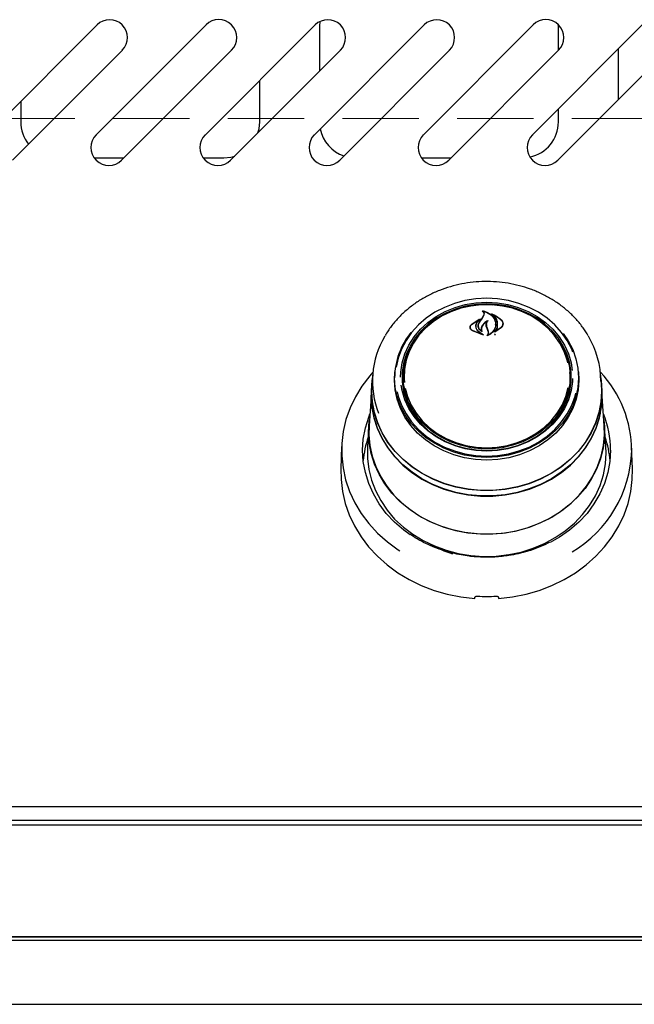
# Model space of a CAD drawing. Header units: inches. Extents: x 36 to 211, y 21 to 146.
# Tile 8 of 52: x 87.07 to 93.5, y 46.13 to 56.43. Entities that reach past the tile are written whole.
import ezdxf

# ---------------------------------------------------------------- set-up
doc = ezdxf.new("R2010")
doc.units = ezdxf.units.IN
doc.header["$LTSCALE"] = 16
doc.header["$MEASUREMENT"] = 0
doc.linetypes.add('HIDDEN', pattern=[0.075, 0.05, -0.025])
doc.layers.add('FORMAT', color=7, linetype='Continuous')

msp = doc.modelspace()

# ---------------------------------------------------------------- linework, layer by layer
at = {"color": 7, "linetype": 'Continuous', "lineweight": 25}
for p, q in [((86.726, 55.227), (87.875, 56.376)), ((87.867, 55.227), (89.016, 56.376)), ((89.008, 55.227), (90.157, 56.376)), ((90.149, 55.227), (91.298, 56.376)), ((90.205, 56.411), (90.202, 56.362)), ((90.202, 56.362), (90.202, 55.891)), ((91.29, 55.227), (92.439, 56.376)), ((92.431, 55.227), (93.58, 56.376)), ((92.702, 56.362), (92.701, 56.379)), ((92.702, 56.109), (92.702, 56.362)), ((88.14, 56.111), (86.991, 54.962)), ((89.281, 56.111), (88.132, 54.962)), ((90.422, 56.111), (89.273, 54.962)), ((91.563, 56.111), (90.414, 54.962)), ((92.704, 56.111), (91.555, 54.962)), ((93.845, 56.111), (92.696, 54.962)), ((93.327, 56.123), (93.327, 55.593)), ((89.577, 55.362), (89.577, 55.796)), ((87.077, 55.578), (87.077, 55.362)), ((92.702, 55.362), (92.702, 55.498)), ((87.846, 54.987), (88.156, 54.987)), ((88.987, 54.987), (89.202, 54.987)), ((91.269, 54.987), (91.579, 54.987)), ((91.862, 53.448), (91.952, 53.452)), ((91.913, 53.385), (91.913, 53.379)), ((91.926, 53.346), (91.926, 53.352)), ((91.952, 53.452), (92.018, 53.45)), ((92.009, 53.351), (92.009, 53.346)), ((91.794, 53.244), (91.886, 53.302)), ((91.795, 53.245), (91.873, 53.298)), ((91.874, 53.296), (91.846, 53.263)), ((91.874, 53.294), (91.874, 53.297)), ((91.875, 53.263), (91.908, 53.312)), ((91.906, 53.309), (91.923, 53.341)), ((91.908, 53.312), (91.925, 53.345)), ((92.122, 53.24), (92.122, 53.251)), ((91.781, 53.215), (91.781, 53.202)), ((91.917, 53.133), (91.802, 53.178)), ((91.908, 53.136), (91.803, 53.179)), ((91.838, 53.225), (91.838, 53.217)), ((91.865, 53.229), (91.865, 53.228)), ((91.865, 53.17), (91.909, 53.137)), ((91.866, 53.172), (91.918, 53.134)), ((91.897, 53.197), (91.897, 53.184)), ((91.901, 53.173), (91.901, 53.173)), ((91.957, 53.2), (91.948, 53.225)), ((91.949, 53.241), (91.949, 53.225)), ((91.959, 53.202), (91.95, 53.227)), ((91.969, 53.17), (91.957, 53.2)), ((91.971, 53.171), (91.959, 53.202)), ((91.971, 53.149), (91.971, 53.159)), ((92.107, 53.21), (92.038, 53.163)), ((92.044, 53.169), (92.044, 53.169)), ((92.045, 53.243), (92.045, 53.245)), ((92.105, 53.212), (92.045, 53.169)), ((92.037, 53.133), (92.044, 53.144)), ((90.986, 52.661), (90.992, 52.748)), ((90.991, 52.736), (90.989, 52.712)), ((91.08, 52.742), (91.078, 52.714)), ((92.825, 52.714), (92.823, 52.742)), ((92.914, 52.712), (92.913, 52.736)), ((90.759, 52.712), (90.751, 52.61)), ((91.077, 52.668), (91.078, 52.714)), ((92.835, 52.633), (92.836, 52.667)), ((93.152, 52.61), (93.145, 52.712)), ((90.749, 52.61), (90.745, 52.556)), ((90.749, 52.547), (90.751, 52.61)), ((93.158, 52.556), (93.154, 52.61)), ((93.16, 52.493), (93.158, 52.556)), ((90.743, 52.493), (90.721, 52.183)), ((93.182, 52.183), (93.16, 52.493)), ((90.719, 52.183), (90.704, 51.965)), ((93.199, 51.965), (93.184, 52.183)), ((90.434, 51.968), (90.426, 51.734)), ((93.202, 51.899), (93.199, 51.965)), ((93.477, 51.734), (93.469, 51.968)), ((91.922, 50.817), (91.922, 50.809)), ((91.981, 50.809), (91.981, 50.817)), ((104.952, 48.196), (65.452, 48.196)), ((65.49, 48.008), (104.914, 48.008)), ((101.973, 48.054), (68.431, 48.054)), ((65.49, 46.836), (104.914, 46.836)), ((101.827, 46.836), (68.577, 46.836)), ((101.827, 46.798), (68.577, 46.798)), ((66.327, 46.132), (104.077, 46.132))]:
    msp.add_line(p, q, dxfattribs=at)
at = {"color": 7, "linetype": 'Continuous', "lineweight": 25, "flags": 128}
for points in [[(89.559, 55.248), (89.57, 55.288), (89.577, 55.362)], [(89.202, 54.987), (89.275, 54.994), (89.315, 55.004)], [(91.952, 53.517), (91.837, 53.511), (91.724, 53.493), (91.614, 53.463), (91.509, 53.422), (91.41, 53.371), (91.32, 53.309), (91.238, 53.239), (91.167, 53.16), (91.108, 53.075), (91.061, 52.984), (91.026, 52.889), (91.006, 52.796)], [(91.052, 52.692), (91.054, 52.745), (91.068, 52.842), (91.096, 52.937), (91.138, 53.028), (91.192, 53.114), (91.259, 53.193), (91.336, 53.264), (91.423, 53.327), (91.518, 53.379), (91.621, 53.421), (91.728, 53.451), (91.839, 53.469), (91.952, 53.476)], [(91.952, 53.458), (91.841, 53.452), (91.732, 53.434), (91.626, 53.404), (91.525, 53.363), (91.431, 53.311), (91.345, 53.25), (91.269, 53.18), (91.204, 53.102), (91.15, 53.017), (91.109, 52.928), (91.082, 52.835), (91.068, 52.739), (91.068, 52.643), (91.082, 52.547), (91.109, 52.454), (91.15, 52.364), (91.204, 52.28), (91.269, 52.202), (91.345, 52.132), (91.431, 52.07), (91.525, 52.019), (91.626, 51.978), (91.732, 51.948), (91.841, 51.93), (91.952, 51.924), (92.063, 51.93), (92.172, 51.948), (92.278, 51.978), (92.378, 52.019), (92.472, 52.07), (92.558, 52.132), (92.634, 52.202), (92.7, 52.28), (92.753, 52.364), (92.794, 52.454), (92.822, 52.547), (92.836, 52.643), (92.836, 52.739), (92.822, 52.835), (92.794, 52.928), (92.753, 53.017), (92.7, 53.102), (92.634, 53.18), (92.558, 53.25), (92.472, 53.311), (92.378, 53.363), (92.278, 53.404), (92.172, 53.434), (92.063, 53.452), (91.952, 53.458)], [(91.917, 53.519), (91.952, 53.52), (91.996, 53.519)], [(92.855, 52.954), (92.843, 52.984), (92.796, 53.075), (92.736, 53.16), (92.665, 53.239), (92.584, 53.309), (92.493, 53.371), (92.395, 53.422), (92.29, 53.463), (92.18, 53.493), (92.067, 53.511), (91.952, 53.517)], [(91.952, 53.476), (92.064, 53.469), (92.175, 53.451), (92.283, 53.421), (92.385, 53.379), (92.48, 53.327), (92.568, 53.264), (92.645, 53.193), (92.711, 53.114), (92.766, 53.028), (92.807, 52.937), (92.835, 52.842), (92.848, 52.762)], [(92.8, 52.843), (92.794, 52.868), (92.762, 52.96), (92.718, 53.048), (92.66, 53.13), (92.591, 53.205), (92.512, 53.272), (92.423, 53.329), (92.327, 53.376), (92.224, 53.412), (92.117, 53.436), (92.007, 53.448), (91.896, 53.448), (91.787, 53.436), (91.68, 53.412), (91.577, 53.376), (91.481, 53.329), (91.392, 53.272), (91.312, 53.205), (91.243, 53.13), (91.186, 53.048), (91.141, 52.96), (91.11, 52.868), (91.092, 52.774), (91.088, 52.678), (91.091, 52.635)], [(92.754, 53.147), (92.804, 53.073), (92.852, 52.982), (92.886, 52.885), (92.907, 52.786), (92.914, 52.686), (92.907, 52.585), (92.886, 52.486), (92.852, 52.39), (92.804, 52.298), (92.744, 52.212), (92.672, 52.133), (92.59, 52.062), (92.499, 52), (92.399, 51.948), (92.293, 51.906), (92.182, 51.876), (92.068, 51.858), (91.952, 51.852), (91.836, 51.858), (91.721, 51.876), (91.61, 51.906), (91.504, 51.948), (91.405, 52), (91.313, 52.062), (91.231, 52.133), (91.159, 52.212), (91.099, 52.298), (91.052, 52.39), (91.017, 52.486), (90.996, 52.585), (90.989, 52.686), (90.989, 52.686)], [(92.736, 53.028), (92.75, 53.002), (92.789, 52.911), (92.814, 52.817), (92.824, 52.721), (92.821, 52.624), (92.803, 52.528), (92.771, 52.435), (92.726, 52.347), (92.668, 52.264), (92.598, 52.188), (92.518, 52.121), (92.428, 52.063), (92.331, 52.015), (92.227, 51.979), (92.119, 51.954), (92.008, 51.942), (91.896, 51.942), (91.785, 51.954), (91.677, 51.979), (91.573, 52.015), (91.475, 52.063), (91.386, 52.121), (91.305, 52.188), (91.236, 52.264), (91.178, 52.347), (91.132, 52.435), (91.101, 52.528), (91.083, 52.624), (91.079, 52.721), (91.09, 52.817), (91.115, 52.911), (91.153, 53.002), (91.155, 53.006)], [(90.761, 52.744), (90.728, 52.705), (90.647, 52.599), (90.578, 52.487), (90.522, 52.37), (90.479, 52.248), (90.451, 52.123), (90.436, 51.997), (90.435, 51.87), (90.449, 51.744), (90.476, 51.619), (90.518, 51.497), (90.572, 51.379), (90.64, 51.266), (90.72, 51.16), (90.811, 51.06), (90.913, 50.969), (91.025, 50.887), (91.043, 50.875)], [(92.912, 52.748), (92.917, 52.661), (92.91, 52.56), (92.889, 52.461), (92.854, 52.364), (92.806, 52.272), (92.746, 52.186), (92.674, 52.106), (92.592, 52.035), (92.5, 51.973), (92.4, 51.921), (92.294, 51.879), (92.183, 51.849), (92.068, 51.831), (91.952, 51.825), (91.835, 51.831), (91.721, 51.849), (91.609, 51.879), (91.503, 51.921), (91.403, 51.973), (91.312, 52.035), (91.229, 52.106), (91.157, 52.186), (91.097, 52.272), (91.049, 52.364), (91.015, 52.461), (90.993, 52.56), (90.986, 52.661), (90.986, 52.661)], [(90.747, 52.547), (90.754, 52.659), (90.756, 52.674)], [(93.148, 52.674), (93.149, 52.659), (93.157, 52.547), (93.149, 52.434), (93.128, 52.322), (93.093, 52.214), (93.045, 52.109), (92.984, 52.009), (92.911, 51.915), (92.826, 51.829), (92.732, 51.751), (92.628, 51.683), (92.516, 51.625), (92.398, 51.577), (92.274, 51.541), (92.147, 51.517), (92.017, 51.505), (91.887, 51.505), (91.757, 51.517), (91.629, 51.541), (91.506, 51.577), (91.387, 51.625), (91.276, 51.683), (91.172, 51.751), (91.077, 51.829), (90.993, 51.915), (90.919, 52.009), (90.858, 52.109), (90.81, 52.214), (90.775, 52.322), (90.754, 52.434), (90.747, 52.547)], [(92.851, 52.679), (92.85, 52.648), (92.835, 52.551), (92.807, 52.456), (92.766, 52.365), (92.711, 52.279), (92.645, 52.2), (92.568, 52.129), (92.48, 52.066), (92.385, 52.014), (92.283, 51.972), (92.175, 51.942), (92.064, 51.924), (91.952, 51.917), (91.839, 51.924), (91.728, 51.942), (91.621, 51.972), (91.518, 52.014), (91.423, 52.066), (91.336, 52.129), (91.259, 52.2), (91.192, 52.279), (91.138, 52.365), (91.096, 52.456), (91.068, 52.551), (91.058, 52.609)], [(90.745, 52.556), (90.743, 52.493), (90.75, 52.38), (90.771, 52.268), (90.806, 52.158), (90.855, 52.053), (90.916, 51.953), (90.99, 51.859), (91.074, 51.773), (91.169, 51.695), (91.274, 51.626), (91.386, 51.568), (91.504, 51.52), (91.628, 51.484), (91.756, 51.46), (91.886, 51.448), (92.017, 51.448), (92.147, 51.46), (92.275, 51.484), (92.399, 51.52), (92.518, 51.568), (92.63, 51.626), (92.734, 51.695), (92.829, 51.773), (92.914, 51.859), (92.987, 51.953), (93.049, 52.053), (93.097, 52.158), (93.132, 52.268), (93.153, 52.38), (93.16, 52.493)], [(93.152, 52.61), (93.154, 52.547), (93.147, 52.434), (93.126, 52.323), (93.091, 52.214), (93.043, 52.109), (92.982, 52.01), (92.909, 51.916), (92.825, 51.831), (92.73, 51.753), (92.627, 51.685), (92.515, 51.627), (92.397, 51.579), (92.273, 51.543), (92.146, 51.519), (92.017, 51.507), (91.887, 51.507), (91.757, 51.519), (91.63, 51.543), (91.507, 51.579), (91.388, 51.627), (91.277, 51.685), (91.173, 51.753), (91.079, 51.831), (90.994, 51.916), (90.921, 52.01), (90.86, 52.109), (90.812, 52.214), (90.777, 52.323), (90.756, 52.434), (90.749, 52.547)], [(91.015, 52.539), (91.026, 52.494), (91.061, 52.399), (91.108, 52.308), (91.167, 52.223), (91.238, 52.144), (91.32, 52.074), (91.41, 52.012), (91.509, 51.961), (91.614, 51.92), (91.724, 51.89), (91.837, 51.872), (91.952, 51.866), (92.067, 51.872), (92.18, 51.89), (92.29, 51.92), (92.395, 51.961), (92.493, 52.012), (92.584, 52.074), (92.665, 52.144), (92.736, 52.223), (92.796, 52.308), (92.843, 52.399), (92.877, 52.494), (92.885, 52.524)], [(91.1, 52.576), (91.124, 52.489), (91.162, 52.399), (91.213, 52.314), (91.276, 52.235), (91.351, 52.165), (91.435, 52.102), (91.528, 52.05), (91.628, 52.008), (91.733, 51.978), (91.841, 51.96), (91.952, 51.954)], [(91.952, 51.954), (92.062, 51.96), (92.171, 51.978), (92.276, 52.008), (92.376, 52.05), (92.468, 52.102), (92.553, 52.165), (92.627, 52.235), (92.69, 52.314), (92.742, 52.399), (92.78, 52.489), (92.804, 52.582)], [(93.14, 52.314), (93.13, 52.269), (93.095, 52.16), (93.047, 52.054), (92.985, 51.955), (92.912, 51.861), (92.828, 51.775), (92.733, 51.697), (92.629, 51.628), (92.517, 51.57), (92.398, 51.523), (92.274, 51.486), (92.147, 51.462), (92.017, 51.45), (91.886, 51.45), (91.757, 51.462), (91.629, 51.486), (91.505, 51.523), (91.387, 51.57), (91.275, 51.628), (91.171, 51.697), (91.076, 51.775), (90.991, 51.861), (90.918, 51.955), (90.857, 52.054), (90.809, 52.16), (90.774, 52.269), (90.752, 52.38), (90.745, 52.493), (90.746, 52.517)], [(91.15, 51.044), (91.084, 51.093), (90.987, 51.176), (90.902, 51.267), (90.828, 51.366), (90.766, 51.471), (90.718, 51.58), (90.683, 51.694), (90.661, 51.81), (90.654, 51.928), (90.661, 52.045), (90.683, 52.161), (90.718, 52.275), (90.73, 52.307)], [(90.717, 52.118), (90.724, 52.232), (90.726, 52.246)], [(93.178, 52.246), (93.185, 52.175), (93.185, 52.061), (93.171, 51.948), (93.143, 51.837), (93.102, 51.728), (93.047, 51.625), (92.981, 51.527), (92.902, 51.435), (92.813, 51.352), (92.714, 51.277), (92.607, 51.211), (92.492, 51.156), (92.371, 51.112), (92.245, 51.079), (92.116, 51.058), (91.985, 51.049), (91.853, 51.052), (91.723, 51.067), (91.595, 51.094), (91.472, 51.133), (91.353, 51.182), (91.242, 51.243), (91.139, 51.313), (91.045, 51.393), (90.961, 51.48), (90.888, 51.575), (90.827, 51.676), (90.779, 51.782), (90.745, 51.892), (90.724, 52.004), (90.717, 52.118), (90.717, 52.118)], [(90.721, 52.183), (90.72, 52.09), (90.73, 51.976), (90.754, 51.865), (90.792, 51.756), (90.843, 51.651), (90.907, 51.552), (90.982, 51.459), (91.069, 51.373), (91.165, 51.296), (91.27, 51.229), (91.383, 51.171), (91.503, 51.124), (91.627, 51.088), (91.756, 51.064), (91.886, 51.052), (92.017, 51.052), (92.148, 51.064), (92.276, 51.088), (92.401, 51.124), (92.52, 51.171), (92.633, 51.229), (92.738, 51.296), (92.835, 51.373), (92.921, 51.459), (92.997, 51.552), (93.06, 51.651), (93.111, 51.756), (93.149, 51.865), (93.173, 51.976), (93.184, 52.09), (93.182, 52.183)], [(90.704, 51.965), (90.704, 51.957), (90.704, 51.842), (90.718, 51.727), (90.746, 51.615), (90.788, 51.505), (90.843, 51.4), (90.91, 51.301), (90.989, 51.208), (91.08, 51.124), (91.18, 51.048), (91.289, 50.982), (91.405, 50.926), (91.528, 50.881), (91.655, 50.848), (91.786, 50.826), (91.918, 50.817), (92.051, 50.82), (92.183, 50.836), (92.313, 50.863), (92.438, 50.902), (92.557, 50.952), (92.67, 51.014), (92.775, 51.085), (92.87, 51.165), (92.955, 51.254), (93.029, 51.35), (93.09, 51.452), (93.139, 51.559), (93.174, 51.671), (93.195, 51.784), (93.202, 51.899), (93.202, 51.899)], [(93.249, 51.928), (93.242, 51.81), (93.221, 51.694), (93.186, 51.58), (93.137, 51.471), (93.075, 51.366), (93.002, 51.267), (92.916, 51.176), (92.82, 51.093), (92.714, 51.019), (92.615, 50.962)], [(90.426, 51.734), (90.428, 51.622), (90.443, 51.496), (90.471, 51.372), (90.514, 51.251), (90.569, 51.135), (90.637, 51.023), (90.717, 50.917), (90.808, 50.819), (90.91, 50.728), (91.021, 50.646), (91.141, 50.574), (91.268, 50.512), (91.402, 50.461), (91.54, 50.421), (91.682, 50.393), (91.827, 50.377)], [(92.077, 50.377), (92.221, 50.393), (92.364, 50.421), (92.502, 50.461), (92.635, 50.512), (92.763, 50.574), (92.882, 50.646), (92.993, 50.728), (93.095, 50.819), (93.186, 50.917), (93.266, 51.023), (93.334, 51.135), (93.39, 51.251), (93.432, 51.372), (93.461, 51.496), (93.476, 51.622), (93.477, 51.734)], [(92.543, 50.946), (92.451, 50.899), (92.373, 50.867)]]:
    msp.add_lwpolyline(points, dxfattribs=at)
at = {"color": 7, "linetype": 'Continuous', "lineweight": 25}
for centre, radius, start, end in [((88.007, 56.244), 0.187, 315, 135), ((89.148, 56.244), 0.188, 315, 135), ((90.289, 56.244), 0.187, 315, 135), ((91.43, 56.244), 0.187, 315, 135), ((92.571, 56.244), 0.188, 315, 135), ((87.452, 55.362), 0.375, 180, 218.3637), ((92.327, 55.362), 0.375, 281.9634, 0), ((87.999, 55.094), 0.188, 135, 315), ((89.14, 55.094), 0.188, 135, 315), ((90.281, 55.094), 0.188, 135, 315), ((90.577, 55.362), 0.375, 191.3821, 251.5096), ((91.422, 55.094), 0.188, 135, 315), ((92.563, 55.094), 0.188, 135, 315), ((99.537, 48.052), 9.267, 145.4389, 145.7917), ((91.753, 52.678), 0.764, 140.9174, 179.4321), ((91.671, 52.65), 0.914, 149.0279, 201.5954), ((92.22, 52.646), 0.927, 0.2413, 30.678), ((91.74, 52.667), 0.672, 156.8618, 182.9101), ((92.16, 52.666), 0.675, 0.0986, 23.0948), ((92.255, 51.914), 1.215, 0.3953, 43.0876), ((91.751, 52.671), 0.674, 180.1873, 206.7427), ((92.155, 52.67), 0.671, 333.2194, 3.8079), ((92.257, 51.926), 0.992, 0.1119, 22.5636), ((91.645, 51.742), 0.987, 161.02, 175.5498), ((92.259, 51.742), 0.987, 4.4502, 18.98), ((92.197, 51.961), 1.274, 300.6207, 358.2355), ((91.93, 51.957), 1.161, 240.5972, 253.2646), ((91.952, 52.159), 1.761, 266.8186, 273.1814)]:
    msp.add_arc(centre, radius, start, end, dxfattribs=at)
for centre, major_axis, start_param, end_param in [((91.64, 50.626), (1.547, 9.033), 4.689058, 4.69059), ((92.264, 50.626), (-1.547, 9.033), 1.592595, 1.594127)]:
    msp.add_ellipse(centre, major_axis=major_axis, ratio=0.024697, start_param=start_param, end_param=end_param, dxfattribs=at)
for points, knots in [([(93.015, 53.125), (92.998, 53.153), (92.961, 53.212), (92.892, 53.296), (92.812, 53.376), (92.722, 53.449), (92.625, 53.513), (92.52, 53.569), (92.41, 53.615), (92.295, 53.65), (92.176, 53.676), (92.055, 53.69), (91.932, 53.694), (91.81, 53.687), (91.69, 53.669), (91.572, 53.64), (91.458, 53.601), (91.349, 53.552), (91.246, 53.494), (91.151, 53.426), (91.064, 53.351), (90.987, 53.268), (90.928, 53.192), (90.9, 53.143), (90.89, 53.126)], [0, 0, 0, 0, 0.041689, 0.088111, 0.134593, 0.181131, 0.227717, 0.274343, 0.321001, 0.367685, 0.414387, 0.461104, 0.507831, 0.554567, 0.601309, 0.648053, 0.694797, 0.741535, 0.788262, 0.834971, 0.881651, 0.928292, 0.974883, 1, 1, 1, 1]), ([(91.906, 53.382), (91.906, 53.382), (91.905, 53.382), (91.905, 53.382), (91.905, 53.383), (91.905, 53.383), (91.905, 53.383), (91.906, 53.383), (91.906, 53.383), (91.906, 53.383), (91.906, 53.383), (91.906, 53.383)], [0, 0, 0, 0, 0.122958, 0.245848, 0.370364, 0.495902, 0.620786, 0.743612, 0.86394, 0.982468, 1, 1, 1, 1]), ([(91.906, 53.383), (91.925, 53.378), (91.963, 53.368), (92.009, 53.334), (92.032, 53.303), (92.039, 53.285), (92.04, 53.282)], [0, 0, 0, 0, 0.296384, 0.623257, 0.953009, 1, 1, 1, 1]), ([(91.923, 53.341), (91.924, 53.345), (91.927, 53.354), (91.923, 53.366), (91.915, 53.376), (91.908, 53.38), (91.906, 53.382)], [0, 0, 0, 0, 0.278319, 0.5566035, 0.8352839, 1, 1, 1, 1]), ([(91.915, 53.385), (91.914, 53.385), (91.914, 53.385), (91.914, 53.385), (91.914, 53.385), (91.913, 53.385), (91.913, 53.385), (91.913, 53.385), (91.913, 53.384), (91.913, 53.384), (91.914, 53.384)], [0, 0, 0, 0, 0.125682, 0.251371, 0.377027, 0.503505, 0.631368, 0.760594, 0.890567, 1, 1, 1, 1]), ([(91.925, 53.345), (91.926, 53.349), (91.929, 53.358), (91.925, 53.372), (91.918, 53.38), (91.914, 53.384), (91.914, 53.384)], [0, 0, 0, 0, 0.3220306, 0.6441899, 0.9666157, 1, 1, 1, 1]), ([(91.915, 53.385), (91.933, 53.379), (91.97, 53.367), (92.015, 53.331), (92.031, 53.3), (92.038, 53.285)], [0, 0, 0, 0, 0.321882, 0.666054, 1, 1, 1, 1]), ([(91.997, 53.352), (91.997, 53.352), (91.997, 53.352), (91.997, 53.352), (91.997, 53.353), (91.997, 53.353), (91.997, 53.353), (91.997, 53.353), (91.998, 53.353), (91.998, 53.353), (91.998, 53.353), (91.998, 53.353)], [0, 0, 0, 0, 0.1174, 0.234738, 0.353577, 0.473635, 0.593524, 0.711905, 0.828134, 0.942556, 1, 1, 1, 1]), ([(92.064, 53.219), (92.066, 53.235), (92.068, 53.268), (92.044, 53.314), (92.016, 53.34), (91.998, 53.351), (91.997, 53.352)], [0, 0, 0, 0, 0.324347, 0.648697, 0.972588, 1, 1, 1, 1]), ([(91.998, 53.353), (92.024, 53.342), (92.065, 53.325), (92.095, 53.298), (92.107, 53.288)], [0, 0, 0, 0, 0.635991, 1, 1, 1, 1]), ([(92.011, 53.352), (92.01, 53.352), (92.01, 53.352), (92.01, 53.352), (92.01, 53.352), (92.009, 53.351), (92.009, 53.351), (92.009, 53.351), (92.009, 53.351), (92.009, 53.35), (92.009, 53.35), (92.009, 53.35)], [0, 0, 0, 0, 0.116355, 0.232718, 0.349012, 0.465942, 0.584001, 0.703207, 0.823076, 0.942819, 1, 1, 1, 1]), ([(92.066, 53.22), (92.067, 53.237), (92.069, 53.27), (92.048, 53.317), (92.022, 53.34), (92.009, 53.35)], [0, 0, 0, 0, 0.348804, 0.697654, 1, 1, 1, 1]), ([(92.011, 53.352), (92.036, 53.339), (92.071, 53.322), (92.098, 53.297), (92.105, 53.29)], [0, 0, 0, 0, 0.718758, 1, 1, 1, 1]), ([(91.846, 53.263), (91.842, 53.254), (91.837, 53.242), (91.836, 53.229), (91.836, 53.226)], [0, 0, 0, 0, 0.775744, 1, 1, 1, 1]), ([(91.848, 53.26), (91.844, 53.251), (91.839, 53.24), (91.838, 53.228), (91.838, 53.225)], [0, 0, 0, 0, 0.7791293, 1, 1, 1, 1]), ([(91.887, 53.301), (91.877, 53.293), (91.861, 53.281), (91.851, 53.265), (91.848, 53.26)], [0, 0, 0, 0, 0.666173, 1, 1, 1, 1]), ([(91.904, 53.168), (91.897, 53.172), (91.882, 53.182), (91.867, 53.202), (91.861, 53.227), (91.865, 53.247), (91.871, 53.258), (91.874, 53.262)], [0, 0, 0, 0, 0.199029, 0.425617, 0.654006, 0.8841, 1, 1, 1, 1]), ([(91.899, 53.173), (91.893, 53.177), (91.879, 53.188), (91.867, 53.21), (91.863, 53.234), (91.869, 53.252), (91.874, 53.262), (91.875, 53.263)], [0, 0, 0, 0, 0.211272, 0.452056, 0.6939, 0.936584, 1, 1, 1, 1]), ([(91.874, 53.296), (91.874, 53.296), (91.874, 53.297), (91.874, 53.297), (91.874, 53.297), (91.874, 53.297), (91.874, 53.298), (91.874, 53.298), (91.873, 53.298), (91.873, 53.298), (91.873, 53.298), (91.873, 53.298)], [0, 0, 0, 0, 0.1183292, 0.2366306, 0.3555782, 0.474929, 0.5940105, 0.7122661, 0.8295115, 0.9460126, 1, 1, 1, 1]), ([(91.886, 53.302), (91.886, 53.302), (91.886, 53.302), (91.886, 53.302), (91.887, 53.302), (91.887, 53.302), (91.887, 53.302), (91.887, 53.302), (91.887, 53.301), (91.887, 53.301), (91.887, 53.301), (91.887, 53.301)], [0, 0, 0, 0, 0.113231, 0.226474, 0.339585, 0.453555, 0.569121, 0.686353, 0.8046, 0.922734, 1, 1, 1, 1]), ([(91.964, 53.282), (91.951, 53.274), (91.925, 53.259), (91.91, 53.237), (91.903, 53.227)], [0, 0, 0, 0, 0.554435, 1, 1, 1, 1]), ([(91.957, 53.274), (91.943, 53.265), (91.923, 53.251), (91.91, 53.232), (91.905, 53.225)], [0, 0, 0, 0, 0.641489, 1, 1, 1, 1]), ([(91.948, 53.225), (91.947, 53.233), (91.945, 53.248), (91.952, 53.264), (91.957, 53.272), (91.958, 53.273)], [0, 0, 0, 0, 0.456278, 0.912535, 1, 1, 1, 1]), ([(91.95, 53.227), (91.949, 53.234), (91.947, 53.249), (91.955, 53.268), (91.963, 53.278), (91.966, 53.281)], [0, 0, 0, 0, 0.387704, 0.775509, 1, 1, 1, 1]), ([(91.964, 53.282), (91.965, 53.282), (91.965, 53.283), (91.965, 53.283), (91.965, 53.283), (91.966, 53.282), (91.966, 53.282), (91.966, 53.282), (91.966, 53.282), (91.966, 53.281), (91.966, 53.281), (91.966, 53.281)], [0, 0, 0, 0, 0.119189, 0.238395, 0.35727, 0.476272, 0.595953, 0.716576, 0.837999, 0.959726, 1, 1, 1, 1]), ([(92.038, 53.285), (92.042, 53.269), (92.048, 53.248), (92.044, 53.226), (92.043, 53.22)], [0, 0, 0, 0, 0.736127, 1, 1, 1, 1]), ([(92.04, 53.282), (92.044, 53.267), (92.05, 53.246), (92.046, 53.224), (92.045, 53.219)], [0, 0, 0, 0, 0.73988, 1, 1, 1, 1]), ([(92.105, 53.29), (92.11, 53.284), (92.119, 53.272), (92.123, 53.251), (92.119, 53.23), (92.11, 53.218), (92.105, 53.212)], [0, 0, 0, 0, 0.249256, 0.498559, 0.748955, 1, 1, 1, 1]), ([(92.107, 53.288), (92.111, 53.282), (92.121, 53.27), (92.125, 53.249), (92.121, 53.228), (92.111, 53.216), (92.107, 53.21)], [0, 0, 0, 0, 0.249695, 0.499307, 0.750821, 1, 1, 1, 1]), ([(91.802, 53.178), (91.797, 53.181), (91.787, 53.188), (91.78, 53.203), (91.778, 53.218), (91.783, 53.233), (91.79, 53.241), (91.794, 53.244)], [0, 0, 0, 0, 0.206317, 0.412583, 0.61997, 0.827569, 1, 1, 1, 1]), ([(91.803, 53.179), (91.798, 53.183), (91.789, 53.19), (91.782, 53.204), (91.78, 53.219), (91.785, 53.234), (91.792, 53.242), (91.795, 53.245)], [0, 0, 0, 0, 0.205659, 0.411397, 0.617777, 0.824282, 1, 1, 1, 1]), ([(91.836, 53.226), (91.837, 53.217), (91.839, 53.2), (91.852, 53.181), (91.862, 53.173), (91.865, 53.17)], [0, 0, 0, 0, 0.4270579, 0.8542564, 1, 1, 1, 1]), ([(91.838, 53.225), (91.839, 53.216), (91.841, 53.199), (91.854, 53.182), (91.864, 53.174), (91.866, 53.172)], [0, 0, 0, 0, 0.429095, 0.858259, 1, 1, 1, 1]), ([(91.903, 53.227), (91.9, 53.22), (91.894, 53.206), (91.895, 53.187), (91.899, 53.177), (91.901, 53.173)], [0, 0, 0, 0, 0.407828, 0.815767, 1, 1, 1, 1]), ([(91.905, 53.225), (91.902, 53.218), (91.896, 53.205), (91.897, 53.185), (91.903, 53.173), (91.905, 53.169)], [0, 0, 0, 0, 0.3689913, 0.737957, 1, 1, 1, 1]), ([(91.899, 53.173), (91.899, 53.172), (91.899, 53.172), (91.9, 53.172), (91.9, 53.172), (91.9, 53.173), (91.901, 53.173), (91.901, 53.173), (91.901, 53.173), (91.901, 53.173), (91.901, 53.173)], [0, 0, 0, 0, 0.128671, 0.257359, 0.385695, 0.513899, 0.642393, 0.771469, 0.901171, 1, 1, 1, 1]), ([(91.905, 53.169), (91.905, 53.169), (91.906, 53.168), (91.906, 53.168), (91.905, 53.168), (91.905, 53.168), (91.905, 53.168), (91.905, 53.168), (91.904, 53.168), (91.904, 53.168), (91.904, 53.168)], [0, 0, 0, 0, 0.1303269, 0.2606478, 0.3910147, 0.5207705, 0.649482, 0.7771861, 0.9043616, 1, 1, 1, 1]), ([(91.954, 53.125), (91.956, 53.128), (91.964, 53.134), (91.97, 53.147), (91.972, 53.16), (91.97, 53.168), (91.969, 53.17)], [0, 0, 0, 0, 0.205998, 0.524653, 0.8451, 1, 1, 1, 1]), ([(92.045, 53.219), (92.04, 53.205), (92.03, 53.176), (91.996, 53.143), (91.967, 53.13), (91.955, 53.124)], [0, 0, 0, 0, 0.359986, 0.720088, 1, 1, 1, 1]), ([(91.962, 53.13), (91.965, 53.133), (91.971, 53.142), (91.974, 53.156), (91.972, 53.166), (91.971, 53.171)], [0, 0, 0, 0, 0.292797, 0.676008, 1, 1, 1, 1]), ([(92.043, 53.22), (92.038, 53.206), (92.028, 53.177), (91.997, 53.147), (91.972, 53.133), (91.963, 53.129)], [0, 0, 0, 0, 0.384901, 0.76993, 1, 1, 1, 1]), ([(92.037, 53.165), (92.046, 53.176), (92.058, 53.193), (92.063, 53.213), (92.064, 53.219)], [0, 0, 0, 0, 0.670266, 1, 1, 1, 1]), ([(92.038, 53.163), (92.038, 53.163), (92.038, 53.163), (92.038, 53.163), (92.037, 53.163), (92.037, 53.164), (92.037, 53.164), (92.037, 53.164), (92.037, 53.164), (92.037, 53.164), (92.037, 53.165)], [0, 0, 0, 0, 0.122784, 0.245592, 0.367887, 0.490065, 0.612785, 0.736474, 0.861145, 1, 1, 1, 1]), ([(92.044, 53.17), (92.052, 53.182), (92.062, 53.198), (92.066, 53.216), (92.066, 53.22)], [0, 0, 0, 0, 0.76638, 1, 1, 1, 1]), ([(92.044, 53.17), (92.044, 53.17), (92.044, 53.17), (92.044, 53.169), (92.044, 53.169), (92.044, 53.169), (92.044, 53.169), (92.045, 53.169), (92.045, 53.169), (92.045, 53.169), (92.045, 53.169)], [0, 0, 0, 0, 0.12555, 0.251096, 0.376667, 0.501883, 0.626495, 0.750523, 0.874242, 1, 1, 1, 1]), ([(91.918, 53.134), (91.918, 53.134), (91.918, 53.134), (91.918, 53.134), (91.918, 53.134), (91.918, 53.133), (91.918, 53.133), (91.917, 53.133), (91.917, 53.133), (91.917, 53.133), (91.917, 53.133)], [0, 0, 0, 0, 0.125303, 0.250585, 0.376363, 0.502348, 0.627958, 0.752778, 0.876747, 1, 1, 1, 1]), ([(91.955, 53.124), (91.955, 53.124), (91.954, 53.124), (91.954, 53.124), (91.954, 53.124), (91.954, 53.124), (91.953, 53.124), (91.953, 53.125), (91.953, 53.125), (91.953, 53.125), (91.954, 53.125), (91.954, 53.125)], [0, 0, 0, 0, 0.11853, 0.237069, 0.355476, 0.47419, 0.593593, 0.71377, 0.83447, 0.955209, 1, 1, 1, 1]), ([(92.037, 53.133), (92.037, 53.133), (92.037, 53.133), (92.037, 53.133), (92.037, 53.132)], [0, 0, 0, 0, 0.557117, 1, 1, 1, 1]), ([(91.952, 50.808), (91.908, 50.809), (91.847, 50.81), (91.758, 50.82), (91.682, 50.832), (91.593, 50.851), (91.501, 50.877), (91.407, 50.91), (91.314, 50.952), (91.226, 50.997), (91.173, 51.033), (91.149, 51.049)], [0, 0, 0, 0, 0.150331, 0.211212, 0.31224, 0.417127, 0.529626, 0.647041, 0.768305, 0.892592, 1, 1, 1, 1]), ([(92.608, 50.963), (92.603, 50.96), (92.566, 50.939), (92.491, 50.908), (92.386, 50.871), (92.284, 50.844), (92.194, 50.827), (92.113, 50.816), (92.035, 50.809), (91.98, 50.808), (91.952, 50.808)], [0, 0, 0, 0, 0.026221, 0.19485, 0.360216, 0.518304, 0.659152, 0.761988, 0.877149, 1, 1, 1, 1]), ([(91.829, 50.391), (91.83, 50.392), (91.831, 50.395), (91.836, 50.398), (91.842, 50.4), (91.849, 50.401), (91.853, 50.401), (91.854, 50.401)], [0, 0, 0, 0, 0.226473, 0.452936, 0.679677, 0.907038, 1, 1, 1, 1]), ([(92.049, 50.401), (92.052, 50.401), (92.058, 50.401), (92.065, 50.399), (92.071, 50.396), (92.074, 50.393), (92.074, 50.391), (92.074, 50.391)], [0, 0, 0, 0, 0.227896, 0.455801, 0.683433, 0.910456, 1, 1, 1, 1])]:
    msp.add_open_spline(points, degree=3, knots=knots, dxfattribs=at)
at = {"layer": 'FORMAT', "linetype": 'HIDDEN', "lineweight": 18}
msp.add_line((41.243, 55.396), (205.02, 55.396), dxfattribs=at)

doc.saveas('drawing.dxf')
